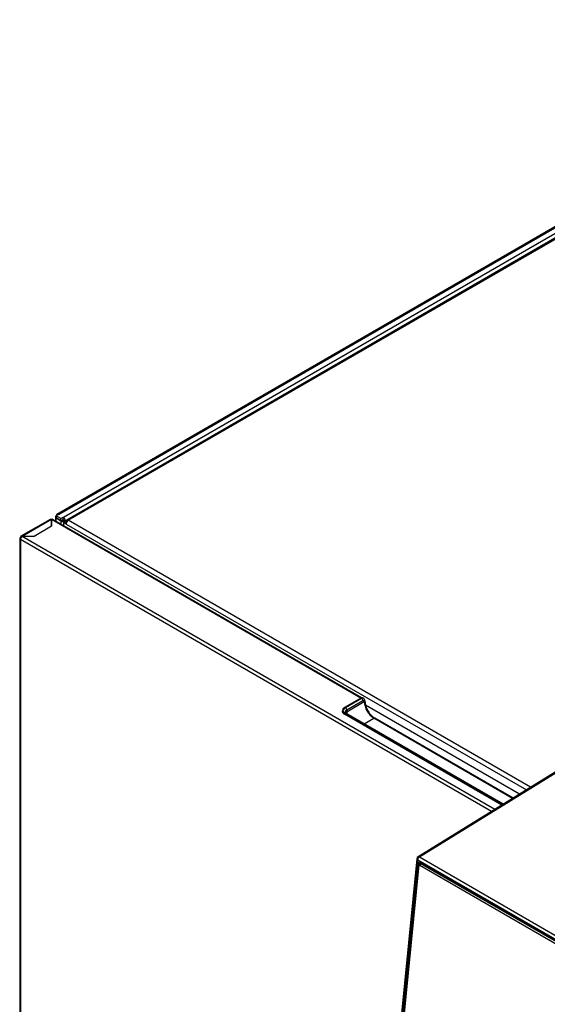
# Model space of a CAD drawing. Header units: millimetres. Extents: x 0 to 200, y 0 to 287.
# Tile 29 of 78: x 147 to 158, y 105 to 124. Entities that reach past the tile are written whole.
import ezdxf

# ---------------------------------------------------------------- set-up
doc = ezdxf.new("R2010")
doc.units = ezdxf.units.MM
doc.layers.add('148.255_BW4C_CTM', color=7, linetype='Continuous')
doc.layers.add('Standard', color=7, linetype='Continuous')

# ---------------------------------------------------------------- blocks, each defined once
blk = doc.blocks.new('SE3')
at = {"layer": '148.255_BW4C_CTM', "color": 7, "linetype": 'Continuous'}
for p, q in [((164.724, 124.046), (148.192, 114.501)), ((148.222, 114.498), (164.75, 124.041)), ((164.712, 123.908), (148.318, 114.443)), ((148.356, 114.377), (164.75, 123.842)), ((161.751, 122.11), (148.382, 114.391)), ((148.411, 114.388), (161.781, 122.107)), ((148.064, 114.405), (147.499, 114.079)), ((148.089, 114.403), (147.523, 114.076)), ((154.057, 110.958), (148.089, 114.403)), ((148.089, 114.403), (148.089, 114.272)), ((148.089, 114.403), (148.089, 114.403)), ((148.089, 114.271), (148.089, 114.403)), ((154.075, 110.964), (148.114, 114.406)), ((148.162, 114.449), (148.162, 114.378)), ((148.222, 114.498), (148.179, 114.474)), ((148.271, 114.421), (148.179, 114.474)), ((148.179, 114.474), (148.179, 114.433)), ((148.179, 114.433), (148.271, 114.38)), ((148.271, 114.379), (148.179, 114.432)), ((148.179, 114.432), (148.179, 114.425)), ((148.179, 114.432), (148.18, 114.432)), ((148.179, 114.368), (148.179, 114.425)), ((148.271, 114.421), (148.314, 114.445)), ((148.271, 114.38), (148.271, 114.421)), ((148.271, 114.38), (148.314, 114.404)), ((148.307, 114.399), (148.271, 114.379)), ((148.271, 114.372), (148.307, 114.392)), ((148.271, 114.372), (148.271, 114.379)), ((148.271, 114.372), (148.271, 114.315)), ((148.306, 114.4), (148.307, 114.399)), ((148.307, 114.399), (148.307, 114.392)), ((148.314, 114.445), (148.318, 114.443)), ((148.314, 114.404), (148.314, 114.445)), ((148.318, 114.402), (148.314, 114.404)), ((148.353, 114.37), (148.316, 114.391)), ((148.321, 114.396), (148.321, 114.397)), ((148.321, 114.396), (148.356, 114.376)), ((148.321, 114.389), (148.37, 114.368)), ((148.328, 114.34), (148.363, 114.36)), ((148.356, 114.377), (148.356, 114.376)), ((148.356, 114.376), (148.37, 114.37)), ((148.356, 114.356), (148.356, 114.368)), ((148.368, 114.363), (148.356, 114.368)), ((148.363, 114.36), (148.379, 114.351)), ((148.365, 114.361), (148.37, 114.364)), ((148.365, 114.359), (148.365, 114.361)), ((148.38, 114.353), (148.365, 114.361)), ((148.382, 114.357), (148.37, 114.364)), ((157.335, 109.236), (148.411, 114.388)), ((148.089, 114.272), (147.751, 114.077)), ((148.37, 114.316), (148.328, 114.34)), ((148.328, 114.282), (148.328, 114.34)), ((148.37, 114.316), (157.254, 109.186)), ((147.474, 114.036), (147.474, 98.379)), ((147.499, 114.05), (147.488, 114.056)), ((156.577, 108.768), (147.488, 114.015)), ((147.488, 114.015), (147.488, 98.359)), ((147.751, 114.077), (147.524, 114.077)), ((156.645, 108.81), (147.524, 114.077)), ((154.057, 110.958), (153.745, 110.778)), ((153.747, 110.778), (154.059, 110.958)), ((154.072, 110.951), (153.76, 110.77)), ((154.072, 110.951), (154.059, 110.958)), ((154.109, 110.954), (154.097, 110.961)), ((154.098, 110.905), (153.786, 110.724)), ((153.786, 110.694), (154.125, 110.889)), ((157.123, 109.106), (154.149, 110.823)), ((156.779, 108.893), (153.744, 110.645)), ((156.785, 108.897), (153.747, 110.651)), ((153.76, 110.658), (156.797, 108.904)), ((156.808, 108.911), (153.778, 110.66)), ((153.786, 110.724), (153.786, 110.694)), ((154.124, 110.46), (154.31, 110.568)), ((156.988, 109.022), (154.31, 110.568)), ((156.998, 109.029), (154.329, 110.57)), ((158.027, 109.664), (155.164, 107.895)), ((155.189, 107.893), (158.027, 109.646)), ((155.14, 107.858), (154.437, 100.841)), ((155.155, 107.838), (154.452, 100.821)), ((154.474, 100.877), (155.163, 107.758)), ((155.179, 107.739), (154.492, 100.884)), ((154.492, 100.866), (155.179, 107.721)), ((155.155, 107.838), (163.039, 103.286)), ((155.163, 107.758), (155.212, 107.779)), ((155.179, 107.739), (155.179, 107.721)), ((155.189, 107.893), (163.073, 103.341)), ((155.218, 107.775), (155.194, 107.764)), ((155.218, 107.762), (155.198, 107.733)), ((155.198, 107.733), (162.955, 103.254)), ((155.206, 107.783), (162.984, 103.292)), ((155.218, 107.762), (155.232, 107.768)), ((162.975, 103.283), (155.218, 107.762))]:
    blk.add_line(p, q, dxfattribs=at)
for centre, radius, start, end in [((154.04, 110.901), 0.0586, 3.0981, 56.8986), ((154.079, 110.906), 0.0563, 358.1215, 58.0454), ((154.487, 110.912), 0.352, 181.161, 210.5539), ((154.531, 110.894), 0.382, 204.9458, 238.0988), ((155.19, 107.853), 0.05, 121.7025, 174.279)]:
    blk.add_arc(centre, radius, start, end, dxfattribs=at)
for centre, major_axis, ratio, start_param, end_param in [((148.089, 114.363), (0.0245, -0.0424), 0.57735, 2.356194, 3.141593), ((148.089, 114.362), (-0.025, -0.0433), 0.57735, 3.141593, 3.926991), ((148.089, 114.363), (-0.009, 0), 0.57735, 4.712389, 4.75446), ((148.222, 114.449), (0.06, 0), 0.57735, 2.356194, 3.926991), ((148.222, 114.449), (0.03, -0.052), 0.57735, 2.356194, 3.926991), ((148.314, 114.396), (0.06, 0), 0.57735, 3.926991, 5.414357), ((148.314, 114.396), (-0.01, 0), 0.57735, 0.785398, 1.832596), ((148.314, 114.393), (0.01, -0.00505), 0.059005, -1.279176, -0.755578), ((148.318, 114.399), (-0.027, 0.0468), 0.57735, 3.926991, 5.497787), ((148.318, 114.399), (0.002, -0.00346), 0.57735, 0.785398, 2.356194), ((148.314, 114.393), (0.06, -0.0303), 0.059005, -0.839008, -0.755578), ((148.411, 114.34), (0.0295, -0.0511), 0.57735, 2.356194, 3.926991), ((148.411, 114.34), (0.0295, 0.0511), 0.57735, 0.785398, 2.356194), ((147.524, 114.036), (0.05, 0), 0.57735, 2.356194, 3.926991), ((147.523, 114.036), (0.0245, -0.0424), 0.57735, 2.356194, 3.926991), ((147.524, 114.036), (-0.025, -0.0433), 0.57735, 3.926991, 5.497787), ((154.059, 110.954), (0.0025, -0.00433), 0.57738, 2.35622, 3.141595), ((154.059, 110.896), (-0.0375, -0.065), 0.57735, 3.141593, 3.92694), ((153.857, 110.714), (0.155, 0), 0.577321, 2.35622, 3.927016), ((153.857, 110.714), (0.137, 0), 0.577321, 2.35622, 3.927016), ((153.747, 110.773), (0.0025, -0.00433), 0.57738, 2.35622, 3.141595), ((153.76, 110.74), (-0.0187, 0.0325), 0.57738, 3.927016, 5.497813), ((154.31, 110.782), (0.131, -0.227), 0.57738, 3.927016, 5.497813), ((153.857, 110.71), (0.16, 0), 0.577321, 3.141593, 3.927016), ((153.747, 110.647), (-0.0025, -0.00433), 0.57735, 3.92694, 5.497736), ((153.857, 110.684), (0.1, 0), 0.577321, 2.35622, 3.146479), ((153.76, 110.628), (-0.0188, -0.0325), 0.57735, 3.141593, 3.92694), ((154.31, 110.537), (-0.0188, -0.0325), 0.57735, 3.141593, 3.92694), ((155.19, 107.853), (0.0498, -0.005), 0.502685, 3.141593, 3.98105), ((155.19, 107.853), (0.025, 0.0433), 0.57735, 0.820305, 2.234021), ((155.201, 107.736), (0.0215, -0.0494), 0.643408, 2.425216, 3.996013), ((155.19, 107.853), (0.0263, -0.0425), 0.556849, 2.33934, 3.141593), ((155.214, 107.719), (0.02, -0.0458), 0.643408, 2.425216, 3.996013), ((155.196, 107.711), (0.01, -0.0229), 0.643408, 2.425216, 3.996013)]:
    blk.add_ellipse(centre, major_axis=major_axis, ratio=ratio, start_param=start_param, end_param=end_param, dxfattribs=at)
for points, degree, knots in [([(154.109, 110.954), (154.104, 110.957), (154.098, 110.958), (154.086, 110.957), (154.079, 110.955), (154.072, 110.951)], 3, [0.5, 0.5, 0.5, 0.5, 0.75, 0.75, 1, 1, 1, 1]), ([(154.125, 110.889), (154.125, 110.895), (154.123, 110.9), (154.121, 110.904), (154.117, 110.906), (154.113, 110.909), (154.108, 110.908), (154.104, 110.908), (154.098, 110.905)], 2, [0, 0, 0, 0.25, 0.25, 0.5, 0.5, 0.75, 0.75, 1, 1, 1]), ([(153.778, 110.66), (153.773, 110.663), (153.763, 110.67), (153.757, 110.68), (153.757, 110.682), (153.757, 110.683)], 3, [0, 0, 0, 0, 0.282847, 0.669616, 1, 1, 1, 1]), ([(153.786, 110.694), (153.786, 110.691), (153.786, 110.685), (153.787, 110.676), (153.788, 110.667), (153.79, 110.659), (153.791, 110.655), (153.792, 110.653)], 3, [0, 0, 0, 0, 0.0240443, 0.048277, 0.0727154, 0.0973763, 0.1097953, 0.1097953, 0.1097953, 0.1097953])]:
    blk.add_open_spline(points, degree=degree, knots=knots, dxfattribs=at)
for points in [[(154.136, 110.905), (154.136, 110.899), (154.132, 110.893), (154.125, 110.889)], [(153.764, 110.675), (153.769, 110.682), (153.777, 110.688), (153.786, 110.694)]]:
    blk.add_open_spline(points, degree=3, dxfattribs=at)

msp = doc.modelspace()

# ---------------------------------------------------------------- block references
at = {"layer": 'Standard'}
msp.add_blockref('SE3', (0, 0), dxfattribs=at)

doc.saveas('drawing.dxf')
